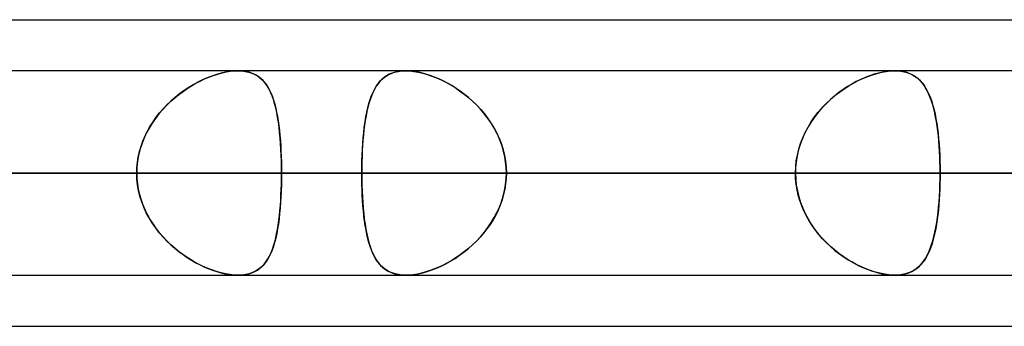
# Model space of a CAD drawing. Header units: millimetres. Extents: x -185 to 185, y -54 to 130.
# Tile 51 of 76: x 51 to 57, y 62 to 64. Entities that reach past the tile are written whole.
import ezdxf

# ---------------------------------------------------------------- set-up
doc = ezdxf.new("R2010")
doc.units = ezdxf.units.MM
doc.layers.add('MAIN-1', color=7, linetype='Continuous')
doc.layers.add('MAIN-2', color=7, linetype='Continuous')

msp = doc.modelspace()

# ---------------------------------------------------------------- linework, layer by layer
at = {"layer": 'MAIN-1'}
for p, q in [((45.7544, 64), (87.782, 64)), ((87.2445, 63.6825), (-87.2445, 63.6825)), ((56.277, 63.6825), (56.2773, 63.6825)), ((56.2773, 63.6825), (56.2776, 63.6825)), ((56.2776, 63.6825), (56.2779, 63.6825)), ((56.2779, 63.6825), (56.2782, 63.6825)), ((56.2782, 63.6825), (56.2785, 63.6825)), ((56.2785, 63.6825), (56.2788, 63.6825)), ((87.6306, 63.0475), (-87.6306, 63.0475)), ((-87.1115, 62.4125), (87.1115, 62.4125)), ((56.2776, 62.4125), (56.2769, 62.4125)), ((56.2783, 62.4125), (56.2776, 62.4125)), ((56.2789, 62.4125), (56.2783, 62.4125)), ((56.2796, 62.4125), (56.2789, 62.4125)), ((56.2803, 62.4125), (56.2796, 62.4125)), ((56.281, 62.4125), (56.2803, 62.4125)), ((46.1721, 62.095), (87.1067, 62.095))]:
    msp.add_line(p, q, dxfattribs=at)
at = {"layer": 'MAIN-2'}
for p, q in [((52.0649, 63.6597), (52.0363, 63.65)), ((52.0456, 63.6533), (52.0726, 63.6621)), ((52.0932, 63.6678), (52.0649, 63.6597)), ((52.0726, 63.6621), (52.0993, 63.6693)), ((52.1211, 63.6742), (52.0932, 63.6678)), ((52.0993, 63.6693), (52.1255, 63.6751)), ((52.1481, 63.6788), (52.1211, 63.6742)), ((52.1255, 63.6751), (52.1509, 63.6792)), ((52.1741, 63.6816), (52.1481, 63.6788)), ((52.1509, 63.6792), (52.1754, 63.6817)), ((52.1989, 63.6825), (52.1741, 63.6816)), ((52.1754, 63.6817), (52.1989, 63.6825)), ((52.2232, 63.6815), (52.1989, 63.6825)), ((52.1989, 63.6825), (52.222, 63.6816)), ((52.222, 63.6816), (52.244, 63.679)), ((52.2463, 63.6786), (52.2232, 63.6815)), ((52.244, 63.679), (52.2649, 63.6745)), ((52.2681, 63.6736), (52.2463, 63.6786)), ((52.2649, 63.6745), (52.2843, 63.6683)), ((52.2883, 63.6667), (52.2681, 63.6736)), ((52.2843, 63.6683), (52.3023, 63.6604)), ((52.307, 63.6579), (52.2883, 63.6667)), ((52.3023, 63.6604), (52.319, 63.6508)), ((52.3241, 63.6474), (52.307, 63.6579)), ((53.1146, 63.6475), (53.1318, 63.658)), ((53.1379, 63.6611), (53.1213, 63.652)), ((53.1318, 63.658), (53.1506, 63.6667)), ((53.1558, 63.6687), (53.1379, 63.6611)), ((53.1506, 63.6667), (53.1709, 63.6736)), ((53.175, 63.6747), (53.1558, 63.6687)), ((53.1709, 63.6736), (53.1926, 63.6786)), ((53.1955, 63.6791), (53.175, 63.6747)), ((53.1926, 63.6786), (53.2156, 63.6815)), ((53.2172, 63.6817), (53.1955, 63.6791)), ((53.2156, 63.6815), (53.24, 63.6825)), ((53.2399, 63.6825), (53.2172, 63.6817)), ((53.2631, 63.6817), (53.2399, 63.6825)), ((53.24, 63.6825), (53.2648, 63.6816)), ((53.2874, 63.6793), (53.2631, 63.6817)), ((53.2648, 63.6816), (53.2908, 63.6788)), ((53.3126, 63.6752), (53.2874, 63.6793)), ((53.2908, 63.6788), (53.318, 63.6741)), ((53.3386, 63.6695), (53.3126, 63.6752)), ((53.318, 63.6741), (53.3457, 63.6677)), ((53.365, 63.6623), (53.3386, 63.6695)), ((53.3457, 63.6677), (53.3739, 63.6596)), ((53.3918, 63.6537), (53.365, 63.6623)), ((53.3739, 63.6596), (53.4025, 63.6498)), ((56.1095, 63.6475), (56.139, 63.658)), ((56.1487, 63.6611), (56.1214, 63.652)), ((56.139, 63.658), (56.1681, 63.6667)), ((56.1758, 63.6687), (56.1487, 63.6611)), ((56.1681, 63.6667), (56.1969, 63.6736)), ((56.2024, 63.6747), (56.1758, 63.6687)), ((56.1969, 63.6736), (56.2247, 63.6786)), ((56.2283, 63.6791), (56.2024, 63.6747)), ((56.2247, 63.6786), (56.2514, 63.6815)), ((56.2531, 63.6817), (56.2283, 63.6791)), ((56.2514, 63.6815), (56.277, 63.6825)), ((56.2769, 63.6825), (56.2531, 63.6817)), ((56.2992, 63.6817), (56.2769, 63.6825)), ((56.2788, 63.6825), (56.3024, 63.6815)), ((56.3204, 63.6793), (56.2992, 63.6817)), ((56.3024, 63.6815), (56.3248, 63.6785)), ((56.3405, 63.6752), (56.3204, 63.6793)), ((56.3248, 63.6785), (56.346, 63.6738)), ((56.3596, 63.6695), (56.3405, 63.6752)), ((56.346, 63.6738), (56.3657, 63.6673)), ((56.3773, 63.6623), (56.3596, 63.6695)), ((56.3657, 63.6673), (56.384, 63.659)), ((56.3938, 63.6537), (56.3773, 63.6623)), ((56.384, 63.659), (56.401, 63.6492)), ((51.9101, 63.5893), (51.9369, 63.6046)), ((51.9497, 63.6115), (51.9209, 63.5957)), ((51.9369, 63.6046), (51.9639, 63.6187)), ((51.9785, 63.6258), (51.9497, 63.6115)), ((51.9639, 63.6187), (51.9911, 63.6316)), ((52.0074, 63.6386), (51.9785, 63.6258)), ((51.9911, 63.6316), (52.0184, 63.6431)), ((52.0363, 63.65), (52.0074, 63.6386)), ((52.0184, 63.6431), (52.0456, 63.6533)), ((52.319, 63.6508), (52.3344, 63.6397)), ((52.3398, 63.6352), (52.3241, 63.6474)), ((52.3344, 63.6397), (52.3486, 63.6271)), ((52.3542, 63.6213), (52.3398, 63.6352)), ((52.3486, 63.6271), (52.3616, 63.6129)), ((52.3674, 63.6057), (52.3542, 63.6213)), ((52.3616, 63.6129), (52.3736, 63.5973)), ((52.3794, 63.5886), (52.3674, 63.6057)), ((52.3736, 63.5973), (52.3846, 63.5803)), ((53.0668, 63.6004), (53.0556, 63.5839)), ((53.0588, 63.5889), (53.0709, 63.6059)), ((53.0788, 63.6155), (53.0668, 63.6004)), ((53.0709, 63.6059), (53.0842, 63.6214)), ((53.0919, 63.6291), (53.0788, 63.6155)), ((53.0842, 63.6214), (53.0987, 63.6353)), ((53.106, 63.6413), (53.0919, 63.6291)), ((53.0987, 63.6353), (53.1146, 63.6475)), ((53.1213, 63.652), (53.106, 63.6413)), ((53.4188, 63.6436), (53.3918, 63.6537)), ((53.4025, 63.6498), (53.4312, 63.6385)), ((53.4458, 63.6321), (53.4188, 63.6436)), ((53.4312, 63.6385), (53.46, 63.6256)), ((53.4728, 63.6194), (53.4458, 63.6321)), ((53.46, 63.6256), (53.4889, 63.6112)), ((53.4997, 63.6054), (53.4728, 63.6194)), ((53.4889, 63.6112), (53.5177, 63.5952)), ((53.5263, 63.5901), (53.4997, 63.6054)), ((56.0111, 63.6004), (55.9836, 63.5839)), ((55.9916, 63.5889), (56.0208, 63.6059)), ((56.0386, 63.6155), (56.0111, 63.6004)), ((56.0208, 63.6059), (56.0502, 63.6214)), ((56.0662, 63.6291), (56.0386, 63.6155)), ((56.0502, 63.6214), (56.0798, 63.6353)), ((56.0938, 63.6413), (56.0662, 63.6291)), ((56.0798, 63.6353), (56.1095, 63.6475)), ((56.1214, 63.652), (56.0938, 63.6413)), ((56.4092, 63.6436), (56.3938, 63.6537)), ((56.401, 63.6492), (56.4168, 63.6378)), ((56.4235, 63.6321), (56.4092, 63.6436)), ((56.4168, 63.6378), (56.4313, 63.6248)), ((56.4367, 63.6194), (56.4235, 63.6321)), ((56.4313, 63.6248), (56.4448, 63.6104)), ((56.4489, 63.6054), (56.4367, 63.6194)), ((56.4448, 63.6104), (56.4573, 63.5944)), ((56.4603, 63.5901), (56.4489, 63.6054)), ((51.8058, 63.5149), (51.8312, 63.5355)), ((51.8359, 63.5391), (51.8085, 63.5172)), ((51.8312, 63.5355), (51.8572, 63.5547)), ((51.8639, 63.5594), (51.8359, 63.5391)), ((51.8572, 63.5547), (51.8835, 63.5727)), ((51.8923, 63.5783), (51.8639, 63.5594)), ((51.8835, 63.5727), (51.9101, 63.5893)), ((51.9209, 63.5957), (51.8923, 63.5783)), ((52.3905, 63.5698), (52.3794, 63.5886)), ((52.3846, 63.5803), (52.3946, 63.5619)), ((52.4006, 63.5493), (52.3905, 63.5698)), ((52.3946, 63.5619), (52.4037, 63.5422)), ((52.4098, 63.5273), (52.4006, 63.5493)), ((52.4037, 63.5422), (52.4121, 63.5213)), ((53.0358, 63.5466), (53.0271, 63.5258)), ((53.028, 63.5281), (53.0374, 63.5499)), ((53.0453, 63.566), (53.0358, 63.5466)), ((53.0374, 63.5499), (53.0476, 63.5702)), ((53.0556, 63.5839), (53.0453, 63.566)), ((53.0476, 63.5702), (53.0588, 63.5889)), ((53.5177, 63.5952), (53.5463, 63.5777)), ((53.5528, 63.5734), (53.5263, 63.5901)), ((53.5463, 63.5777), (53.5746, 63.5586)), ((53.579, 63.5555), (53.5528, 63.5734)), ((53.5746, 63.5586), (53.6024, 63.5381)), ((53.6049, 63.5362), (53.579, 63.5555)), ((53.6024, 63.5381), (53.6297, 63.5161)), ((53.6302, 63.5157), (53.6049, 63.5362)), ((55.9297, 63.5466), (55.9034, 63.5258)), ((55.9061, 63.5281), (55.9341, 63.5499)), ((55.9565, 63.566), (55.9297, 63.5466)), ((55.9341, 63.5499), (55.9627, 63.5702)), ((55.9836, 63.5839), (55.9565, 63.566)), ((55.9627, 63.5702), (55.9916, 63.5889)), ((56.4573, 63.5944), (56.4688, 63.5768)), ((56.4709, 63.5734), (56.4603, 63.5901)), ((56.4688, 63.5768), (56.4795, 63.5578)), ((56.4807, 63.5555), (56.4709, 63.5734)), ((56.4795, 63.5578), (56.4894, 63.5373)), ((56.4898, 63.5362), (56.4807, 63.5555)), ((56.4894, 63.5373), (56.4984, 63.5153)), ((56.4983, 63.5157), (56.4898, 63.5362)), ((51.7819, 63.4939), (51.7561, 63.4692)), ((51.757, 63.4701), (51.781, 63.4931)), ((51.781, 63.4931), (51.8058, 63.5149)), ((51.8085, 63.5172), (51.7819, 63.4939)), ((52.4182, 63.5036), (52.4098, 63.5273)), ((52.4121, 63.5213), (52.4196, 63.4991)), ((52.4258, 63.4785), (52.4182, 63.5036)), ((52.4196, 63.4991), (52.4265, 63.4757)), ((52.4326, 63.4517), (52.4258, 63.4785)), ((52.4265, 63.4757), (52.4328, 63.4511)), ((53.0046, 63.453), (53.0117, 63.4796)), ((53.0119, 63.4802), (53.0052, 63.4555)), ((53.0117, 63.4796), (53.0194, 63.5046)), ((53.0192, 63.5037), (53.0119, 63.4802)), ((53.0271, 63.5258), (53.0192, 63.5037)), ((53.0194, 63.5046), (53.028, 63.5281)), ((53.6297, 63.5161), (53.6562, 63.4927)), ((53.6549, 63.4939), (53.6302, 63.5157)), ((53.6788, 63.4708), (53.6549, 63.4939)), ((53.6562, 63.4927), (53.6817, 63.4679)), ((55.8269, 63.453), (55.8523, 63.4796)), ((55.853, 63.4802), (55.8291, 63.4555)), ((55.8523, 63.4796), (55.8788, 63.5046)), ((55.8778, 63.5037), (55.853, 63.4802)), ((55.9034, 63.5258), (55.8778, 63.5037)), ((55.8788, 63.5046), (55.9061, 63.5281)), ((56.5061, 63.4939), (56.4983, 63.5157)), ((56.4984, 63.5153), (56.5067, 63.4918)), ((56.5132, 63.4708), (56.5061, 63.4939)), ((56.5067, 63.4918), (56.5143, 63.467)), ((51.7078, 63.4156), (51.6857, 63.387)), ((51.6908, 63.3938), (51.7117, 63.4204)), ((51.7313, 63.443), (51.7078, 63.4156)), ((51.7117, 63.4204), (51.7339, 63.4459)), ((51.7561, 63.4692), (51.7313, 63.443)), ((51.7339, 63.4459), (51.757, 63.4701)), ((52.4388, 63.4236), (52.4326, 63.4517)), ((52.4328, 63.4511), (52.4385, 63.4254)), ((52.4385, 63.4254), (52.4436, 63.3986)), ((52.4443, 63.3942), (52.4388, 63.4236)), ((52.9925, 63.3955), (52.9982, 63.4249)), ((52.9992, 63.4295), (52.9938, 63.4025)), ((52.9982, 63.4249), (53.0046, 63.453)), ((53.0052, 63.4555), (52.9992, 63.4295)), ((53.7019, 63.4465), (53.6788, 63.4708)), ((53.6817, 63.4679), (53.7061, 63.4417)), ((53.7239, 63.421), (53.7019, 63.4465)), ((53.7061, 63.4417), (53.7293, 63.4143)), ((53.7448, 63.3944), (53.7239, 63.421)), ((53.7293, 63.4143), (53.7511, 63.3857)), ((55.7798, 63.3955), (55.8026, 63.4249)), ((55.8064, 63.4295), (55.7849, 63.4025)), ((55.8026, 63.4249), (55.8269, 63.453)), ((55.8291, 63.4555), (55.8064, 63.4295)), ((56.5198, 63.4465), (56.5132, 63.4708)), ((56.5143, 63.467), (56.5212, 63.4409)), ((56.5259, 63.421), (56.5198, 63.4465)), ((56.5212, 63.4409), (56.5275, 63.4135)), ((56.5314, 63.3944), (56.5259, 63.421)), ((56.5275, 63.4135), (56.5331, 63.385)), ((51.6651, 63.3571), (51.6461, 63.3261)), ((51.6529, 63.3377), (51.6711, 63.3662)), ((51.6857, 63.387), (51.6651, 63.3571)), ((51.6711, 63.3662), (51.6908, 63.3938)), ((52.4436, 63.3986), (52.4481, 63.3707)), ((52.4492, 63.3635), (52.4443, 63.3942)), ((52.4481, 63.3707), (52.4521, 63.3417)), ((52.4534, 63.3317), (52.4492, 63.3635)), ((52.983, 63.333), (52.9875, 63.3649)), ((52.9889, 63.3743), (52.9846, 63.345)), ((52.9875, 63.3649), (52.9925, 63.3955)), ((52.9938, 63.4025), (52.9889, 63.3743)), ((53.7643, 63.3668), (53.7448, 63.3944)), ((53.7511, 63.3857), (53.7714, 63.3559)), ((53.7824, 63.3382), (53.7643, 63.3668)), ((53.7714, 63.3559), (53.79, 63.325)), ((55.7391, 63.333), (55.7585, 63.3649)), ((55.7648, 63.3743), (55.7461, 63.345)), ((55.7585, 63.3649), (55.7798, 63.3955)), ((55.7849, 63.4025), (55.7648, 63.3743)), ((56.5363, 63.3668), (56.5314, 63.3944)), ((56.5331, 63.385), (56.5382, 63.3552)), ((56.5407, 63.3382), (56.5363, 63.3668)), ((56.5382, 63.3552), (56.5426, 63.3243)), ((51.629, 63.294), (51.6137, 63.2607)), ((51.6212, 63.2777), (51.6362, 63.3081)), ((51.6461, 63.3261), (51.629, 63.294)), ((51.6362, 63.3081), (51.6529, 63.3377)), ((52.4521, 63.3417), (52.4557, 63.3118)), ((52.4571, 63.2988), (52.4534, 63.3317)), ((52.4557, 63.3118), (52.4588, 63.281)), ((52.4602, 63.2648), (52.4571, 63.2988)), ((52.9758, 63.266), (52.9791, 63.3001)), ((52.9808, 63.3148), (52.9775, 63.2835)), ((52.9791, 63.3001), (52.983, 63.333)), ((52.9846, 63.345), (52.9808, 63.3148)), ((53.799, 63.3086), (53.7824, 63.3382)), ((53.79, 63.325), (53.8069, 63.2929)), ((53.8139, 63.2781), (53.799, 63.3086)), ((53.8069, 63.2929), (53.8219, 63.2599)), ((55.7058, 63.266), (55.7215, 63.3001)), ((55.729, 63.3148), (55.7135, 63.2835)), ((55.7215, 63.3001), (55.7391, 63.333)), ((55.7461, 63.345), (55.729, 63.3148)), ((56.5446, 63.3086), (56.5407, 63.3382)), ((56.5426, 63.3243), (56.5465, 63.2923)), ((56.5481, 63.2781), (56.5446, 63.3086)), ((56.5465, 63.2923), (56.5499, 63.2593)), ((51.5963, 63.2142), (51.6078, 63.2463)), ((51.6137, 63.2607), (51.6005, 63.2266)), ((51.6078, 63.2463), (51.6212, 63.2777)), ((52.4588, 63.281), (52.4615, 63.2493)), ((52.4629, 63.2299), (52.4602, 63.2648)), ((52.4615, 63.2493), (52.4637, 63.2169)), ((52.465, 63.1943), (52.4629, 63.2299)), ((52.9708, 63.1952), (52.973, 63.231)), ((52.9746, 63.2514), (52.9722, 63.2186)), ((52.973, 63.231), (52.9758, 63.266)), ((52.9775, 63.2835), (52.9746, 63.2514)), ((53.8272, 63.2467), (53.8139, 63.2781)), ((53.8219, 63.2599), (53.8348, 63.226)), ((53.8386, 63.2146), (53.8272, 63.2467)), ((55.6812, 63.1952), (55.6923, 63.231)), ((55.6999, 63.2514), (55.6882, 63.2186)), ((55.6923, 63.231), (55.7058, 63.266)), ((55.7135, 63.2835), (55.6999, 63.2514)), ((56.551, 63.2467), (56.5481, 63.2781)), ((56.5499, 63.2593), (56.5528, 63.2255)), ((56.5536, 63.2146), (56.551, 63.2467)), ((51.5794, 63.1486), (51.5868, 63.1817)), ((51.5896, 63.1919), (51.581, 63.1565)), ((51.5868, 63.1817), (51.5963, 63.2142)), ((51.6005, 63.2266), (51.5896, 63.1919)), ((52.4637, 63.2169), (52.4655, 63.1838)), ((52.4667, 63.1582), (52.465, 63.1943)), ((52.4655, 63.1838), (52.4669, 63.1502)), ((52.9702, 63.1853), (52.9687, 63.1515)), ((52.969, 63.1589), (52.9708, 63.1952)), ((52.9722, 63.2186), (52.9702, 63.1853)), ((53.8348, 63.226), (53.8455, 63.1913)), ((53.848, 63.182), (53.8386, 63.2146)), ((53.8455, 63.1913), (53.854, 63.1559)), ((53.8554, 63.1489), (53.848, 63.182)), ((55.6785, 63.1853), (55.6709, 63.1515)), ((55.6724, 63.1589), (55.6812, 63.1952)), ((55.6882, 63.2186), (55.6785, 63.1853)), ((56.5528, 63.2255), (56.5551, 63.1909)), ((56.5556, 63.182), (56.5536, 63.2146)), ((56.5551, 63.1909), (56.5569, 63.1556)), ((56.5572, 63.1489), (56.5556, 63.182)), ((51.5707, 63.0815), (51.574, 63.1152)), ((51.5747, 63.1206), (51.5709, 63.0842)), ((51.574, 63.1152), (51.5794, 63.1486)), ((51.581, 63.1565), (51.5747, 63.1206)), ((52.4678, 63.1217), (52.4667, 63.1582)), ((52.4669, 63.1502), (52.468, 63.1162)), ((52.4685, 63.0848), (52.4678, 63.1217)), ((52.468, 63.1162), (52.4686, 63.0819)), ((52.967, 63.085), (52.9678, 63.1221)), ((52.9677, 63.1172), (52.967, 63.0825)), ((52.9687, 63.1515), (52.9677, 63.1172)), ((52.9678, 63.1221), (52.969, 63.1589)), ((53.854, 63.1559), (53.8602, 63.12)), ((53.8608, 63.1154), (53.8554, 63.1489)), ((53.8602, 63.12), (53.8639, 63.0839)), ((53.864, 63.0816), (53.8608, 63.1154)), ((55.6654, 63.1172), (55.662, 63.0825)), ((55.6622, 63.085), (55.666, 63.1221)), ((55.6709, 63.1515), (55.6654, 63.1172)), ((55.666, 63.1221), (55.6724, 63.1589)), ((56.5569, 63.1556), (56.5582, 63.1199)), ((56.5583, 63.1154), (56.5572, 63.1489)), ((56.5582, 63.1199), (56.5589, 63.0838)), ((56.559, 63.0816), (56.5583, 63.1154)), ((-87.6306, 63.0475), (87.6306, 63.0475)), ((86.6188, 63.0475), (-86.6188, 63.0475)), ((-86.6188, 63.0475), (86.6188, 63.0475)), ((-80.5093, 63.0475), (80.5093, 63.0475)), ((80.5093, 63.0475), (-80.5093, 63.0475)), ((79.6108, 63.0475), (-79.6108, 63.0475)), ((-79.6108, 63.0475), (79.6108, 63.0475)), ((-73.5007, 63.0475), (73.5007, 63.0475)), ((73.5007, 63.0475), (-73.5007, 63.0475)), ((72.6021, 63.0475), (-72.6021, 63.0475)), ((-72.6021, 63.0475), (72.6021, 63.0475)), ((-66.4913, 63.0475), (66.4913, 63.0475)), ((66.4913, 63.0475), (-66.4913, 63.0475)), ((65.5925, 63.0475), (-65.5925, 63.0475)), ((-65.5925, 63.0475), (65.5925, 63.0475)), ((-59.4808, 63.0475), (59.4808, 63.0475)), ((59.4808, 63.0475), (-59.4808, 63.0475)), ((58.5819, 63.0475), (-58.5819, 63.0475)), ((-58.5819, 63.0475), (58.5819, 63.0475)), ((-52.4687, 63.0475), (52.4687, 63.0475)), ((52.4687, 63.0475), (-52.4687, 63.0475)), ((51.5696, 63.0475), (-51.5696, 63.0475)), ((-51.5696, 63.0475), (51.5696, 63.0475)), ((51.5696, 63.0475), (45.4546, 63.0475)), ((45.4546, 63.0475), (51.5696, 63.0475)), ((46.8581, 63.0475), (52.9668, 63.0475)), ((52.9668, 63.0475), (46.8581, 63.0475)), ((55.6609, 63.0475), (49.5522, 63.0475)), ((49.5522, 63.0475), (55.6609, 63.0475)), ((66.929, 63.0475), (49.77, 63.0475)), ((49.77, 63.0475), (66.929, 63.0475)), ((50.8427, 63.0475), (68.199, 63.0475)), ((68.199, 63.0475), (50.8427, 63.0475)), ((50.8427, 63.0475), (56.9578, 63.0475)), ((56.9578, 63.0475), (50.8427, 63.0475)), ((51.5709, 63.0842), (51.5696, 63.0475)), ((51.5696, 63.0475), (51.5707, 63.0815)), ((51.5696, 63.0475), (51.5707, 63.0135)), ((51.5709, 63.0108), (51.5696, 63.0475)), ((52.4687, 63.0475), (52.4685, 63.0848)), ((52.4687, 63.0475), (52.4685, 63.0102)), ((52.4686, 63.0819), (52.4687, 63.0475)), ((52.4686, 63.0131), (52.4687, 63.0475)), ((58.5819, 63.0475), (52.4687, 63.0475)), ((52.4687, 63.0475), (58.5819, 63.0475)), ((52.9668, 63.0475), (52.967, 63.085)), ((52.967, 63.0825), (52.9668, 63.0475)), ((55.6609, 63.0475), (52.9668, 63.0475)), ((52.9668, 63.0475), (55.6609, 63.0475)), ((52.967, 63.0125), (52.9668, 63.0475)), ((52.9668, 63.0475), (52.967, 63.01)), ((53.8639, 63.0839), (53.8651, 63.0475)), ((53.8639, 63.0111), (53.8651, 63.0475)), ((53.8651, 63.0475), (53.864, 63.0816)), ((53.8651, 63.0475), (53.864, 63.0134)), ((53.8651, 63.0475), (56.5592, 63.0475)), ((56.5592, 63.0475), (53.8651, 63.0475)), ((53.8651, 63.0475), (59.9733, 63.0475)), ((59.9733, 63.0475), (53.8651, 63.0475)), ((55.6609, 63.0475), (55.6622, 63.085)), ((55.662, 63.0825), (55.6609, 63.0475)), ((55.6609, 63.0475), (55.6622, 63.01)), ((55.662, 63.0125), (55.6609, 63.0475)), ((56.5589, 63.0838), (56.5592, 63.0475)), ((56.5589, 63.0111), (56.5592, 63.0475)), ((56.5592, 63.0475), (56.559, 63.0816)), ((56.5592, 63.0475), (56.559, 63.0136)), ((62.6674, 63.0475), (56.5592, 63.0475)), ((56.5592, 63.0475), (62.6674, 63.0475)), ((76.835, 63.0475), (56.9578, 63.0475)), ((51.5707, 63.0135), (51.574, 62.9798)), ((51.5747, 62.9744), (51.5709, 63.0108)), ((52.4685, 63.0102), (52.4678, 62.9733)), ((52.468, 62.9788), (52.4686, 63.0131)), ((52.9677, 62.9778), (52.967, 63.0125)), ((52.967, 63.01), (52.9678, 62.9729)), ((53.8602, 62.975), (53.8639, 63.0111)), ((53.864, 63.0134), (53.8608, 62.9796)), ((55.6654, 62.9778), (55.662, 63.0125)), ((55.6622, 63.01), (55.666, 62.9729)), ((56.5582, 62.975), (56.5589, 63.0111)), ((56.559, 63.0136), (56.5583, 62.98)), ((51.574, 62.9798), (51.5794, 62.9464)), ((51.581, 62.9385), (51.5747, 62.9744)), ((51.5794, 62.9464), (51.5868, 62.9133)), ((51.5896, 62.9031), (51.581, 62.9385)), ((52.4667, 62.9368), (52.465, 62.9007)), ((52.4655, 62.9112), (52.4669, 62.9448)), ((52.4678, 62.9733), (52.4667, 62.9368)), ((52.4669, 62.9448), (52.468, 62.9788)), ((52.9687, 62.9435), (52.9677, 62.9778)), ((52.9678, 62.9729), (52.969, 62.9361)), ((52.9702, 62.9097), (52.9687, 62.9435)), ((52.969, 62.9361), (52.9708, 62.8998)), ((53.8455, 62.9037), (53.854, 62.9391)), ((53.8554, 62.9461), (53.848, 62.913)), ((53.854, 62.9391), (53.8602, 62.975)), ((53.8608, 62.9796), (53.8554, 62.9461)), ((55.6709, 62.9435), (55.6654, 62.9778)), ((55.666, 62.9729), (55.6724, 62.9361)), ((55.6785, 62.9097), (55.6709, 62.9435)), ((55.6724, 62.9361), (55.6812, 62.8998)), ((56.555, 62.9037), (56.5569, 62.9391)), ((56.5572, 62.9467), (56.5556, 62.9138)), ((56.5569, 62.9391), (56.5582, 62.975)), ((56.5583, 62.98), (56.5572, 62.9467)), ((51.5868, 62.9133), (51.5963, 62.8808)), ((51.6005, 62.8684), (51.5896, 62.9031)), ((51.5963, 62.8808), (51.6078, 62.8487)), ((51.6137, 62.8343), (51.6005, 62.8684)), ((52.4629, 62.8651), (52.4602, 62.8302)), ((52.4615, 62.8457), (52.4637, 62.8781)), ((52.465, 62.9007), (52.4629, 62.8651)), ((52.4637, 62.8781), (52.4655, 62.9112)), ((52.9722, 62.8764), (52.9702, 62.9097)), ((52.9708, 62.8998), (52.973, 62.864)), ((52.9746, 62.8436), (52.9722, 62.8764)), ((52.973, 62.864), (52.9758, 62.829)), ((53.8219, 62.8351), (53.8348, 62.869)), ((53.8386, 62.8804), (53.8272, 62.8483)), ((53.8348, 62.869), (53.8455, 62.9037)), ((53.848, 62.913), (53.8386, 62.8804)), ((55.6882, 62.8764), (55.6785, 62.9097)), ((55.6812, 62.8998), (55.6923, 62.864)), ((55.6999, 62.8436), (55.6882, 62.8764)), ((55.6923, 62.864), (55.7058, 62.829)), ((56.5499, 62.8351), (56.5527, 62.869)), ((56.5536, 62.8813), (56.5511, 62.8494)), ((56.5527, 62.869), (56.555, 62.9037)), ((56.5556, 62.9138), (56.5536, 62.8813)), ((51.6078, 62.8487), (51.6212, 62.8173)), ((51.629, 62.801), (51.6137, 62.8343)), ((51.6212, 62.8173), (51.6362, 62.7869)), ((52.4557, 62.7832), (52.4588, 62.814)), ((52.4602, 62.8302), (52.4571, 62.7962)), ((52.4588, 62.814), (52.4615, 62.8457)), ((52.9775, 62.8115), (52.9746, 62.8436)), ((52.9758, 62.829), (52.9791, 62.7949)), ((52.9808, 62.7802), (52.9775, 62.8115)), ((53.79, 62.77), (53.8069, 62.8021)), ((53.8139, 62.8169), (53.799, 62.7864)), ((53.8069, 62.8021), (53.8219, 62.8351)), ((53.8272, 62.8483), (53.8139, 62.8169)), ((55.7135, 62.8115), (55.6999, 62.8436)), ((55.7058, 62.829), (55.7215, 62.7949)), ((55.729, 62.7802), (55.7135, 62.8115)), ((56.5425, 62.77), (56.5465, 62.8021)), ((56.5482, 62.8182), (56.5448, 62.7878)), ((56.5465, 62.8021), (56.5499, 62.8351)), ((56.5511, 62.8494), (56.5482, 62.8182)), ((51.6461, 62.7689), (51.629, 62.801)), ((51.6362, 62.7869), (51.6529, 62.7573)), ((51.6651, 62.7379), (51.6461, 62.7689)), ((51.6529, 62.7573), (51.6711, 62.7288)), ((52.4481, 62.7243), (52.4521, 62.7533)), ((52.4534, 62.7633), (52.4492, 62.7315)), ((52.4521, 62.7533), (52.4557, 62.7832)), ((52.4571, 62.7962), (52.4534, 62.7633)), ((52.9791, 62.7949), (52.983, 62.762)), ((52.9846, 62.75), (52.9808, 62.7802)), ((52.983, 62.762), (52.9875, 62.7301)), ((52.9889, 62.7207), (52.9846, 62.75)), ((53.7824, 62.7568), (53.7643, 62.7282)), ((53.7714, 62.7391), (53.79, 62.77)), ((53.799, 62.7864), (53.7824, 62.7568)), ((55.7215, 62.7949), (55.7391, 62.762)), ((55.7461, 62.75), (55.729, 62.7802)), ((55.7391, 62.762), (55.7585, 62.7301)), ((55.7648, 62.7207), (55.7461, 62.75)), ((56.5409, 62.7583), (56.5366, 62.7298)), ((56.5381, 62.7391), (56.5425, 62.77)), ((56.5448, 62.7878), (56.5409, 62.7583)), ((51.6857, 62.708), (51.6651, 62.7379)), ((51.6711, 62.7288), (51.6908, 62.7012)), ((51.7078, 62.6794), (51.6857, 62.708)), ((51.6908, 62.7012), (51.7117, 62.6746)), ((51.7313, 62.652), (51.7078, 62.6794)), ((52.4385, 62.6696), (52.4436, 62.6964)), ((52.4443, 62.7008), (52.4388, 62.6714)), ((52.4436, 62.6964), (52.4481, 62.7243)), ((52.4492, 62.7315), (52.4443, 62.7008)), ((52.9875, 62.7301), (52.9925, 62.6995)), ((52.9938, 62.6925), (52.9889, 62.7207)), ((52.9925, 62.6995), (52.9982, 62.6701)), ((52.9992, 62.6655), (52.9938, 62.6925)), ((53.7061, 62.6533), (53.7293, 62.6807)), ((53.7448, 62.7006), (53.7239, 62.674)), ((53.7293, 62.6807), (53.7511, 62.7093)), ((53.7643, 62.7282), (53.7448, 62.7006)), ((53.7511, 62.7093), (53.7714, 62.7391)), ((55.7585, 62.7301), (55.7798, 62.6995)), ((55.7849, 62.6925), (55.7648, 62.7207)), ((55.7798, 62.6995), (55.8026, 62.6701)), ((55.8064, 62.6655), (55.7849, 62.6925)), ((56.521, 62.6533), (56.5273, 62.6807)), ((56.5317, 62.7023), (56.5263, 62.6758)), ((56.5273, 62.6807), (56.533, 62.7093)), ((56.5366, 62.7298), (56.5317, 62.7023)), ((56.533, 62.7093), (56.5381, 62.7391)), ((51.7117, 62.6746), (51.7339, 62.6492)), ((51.7561, 62.6258), (51.7313, 62.652)), ((51.7339, 62.6492), (51.757, 62.6249)), ((51.7819, 62.6011), (51.7561, 62.6258)), ((51.757, 62.6249), (51.781, 62.6019)), ((52.4196, 62.5959), (52.4265, 62.6193)), ((52.4326, 62.6433), (52.4258, 62.6165)), ((52.4265, 62.6193), (52.4328, 62.6439)), ((52.4388, 62.6714), (52.4326, 62.6433)), ((52.4328, 62.6439), (52.4385, 62.6696)), ((52.9982, 62.6701), (53.0046, 62.642)), ((53.0052, 62.6395), (52.9992, 62.6655)), ((53.0046, 62.642), (53.0117, 62.6154)), ((53.0119, 62.6148), (53.0052, 62.6395)), ((53.6788, 62.6242), (53.6549, 62.6011)), ((53.6562, 62.6023), (53.6817, 62.6271)), ((53.7019, 62.6485), (53.6788, 62.6242)), ((53.6817, 62.6271), (53.7061, 62.6533)), ((53.7239, 62.674), (53.7019, 62.6485)), ((55.8026, 62.6701), (55.8269, 62.642)), ((55.8291, 62.6395), (55.8064, 62.6655)), ((55.8269, 62.642), (55.8523, 62.6154)), ((55.853, 62.6148), (55.8291, 62.6395)), ((56.5064, 62.6023), (56.5141, 62.6271)), ((56.5138, 62.6261), (56.5067, 62.6031)), ((56.5203, 62.6504), (56.5138, 62.6261)), ((56.5141, 62.6271), (56.521, 62.6533)), ((56.5263, 62.6758), (56.5203, 62.6504)), ((51.781, 62.6019), (51.8058, 62.5801)), ((51.8085, 62.5778), (51.7819, 62.6011)), ((51.8058, 62.5801), (51.8312, 62.5595)), ((51.8359, 62.5559), (51.8085, 62.5778)), ((51.8312, 62.5595), (51.8572, 62.5403)), ((52.4098, 62.5677), (52.4006, 62.5457)), ((52.4037, 62.5528), (52.4121, 62.5737)), ((52.4182, 62.5914), (52.4098, 62.5677)), ((52.4121, 62.5737), (52.4196, 62.5959)), ((52.4258, 62.6165), (52.4182, 62.5914)), ((53.0117, 62.6154), (53.0194, 62.5904)), ((53.0192, 62.5913), (53.0119, 62.6148)), ((53.0271, 62.5692), (53.0192, 62.5913)), ((53.0194, 62.5904), (53.028, 62.5669)), ((53.0358, 62.5484), (53.0271, 62.5692)), ((53.028, 62.5669), (53.0374, 62.5451)), ((53.6049, 62.5588), (53.579, 62.5395)), ((53.6024, 62.5569), (53.6297, 62.5789)), ((53.6302, 62.5793), (53.6049, 62.5588)), ((53.6297, 62.5789), (53.6562, 62.6023)), ((53.6549, 62.6011), (53.6302, 62.5793)), ((55.8523, 62.6154), (55.8788, 62.5904)), ((55.8778, 62.5913), (55.853, 62.6148)), ((55.9034, 62.5692), (55.8778, 62.5913)), ((55.8788, 62.5904), (55.9061, 62.5669)), ((55.9297, 62.5484), (55.9034, 62.5692)), ((55.9061, 62.5669), (55.9341, 62.5451)), ((56.4907, 62.5607), (56.4817, 62.5414)), ((56.489, 62.5569), (56.4981, 62.5789)), ((56.499, 62.5813), (56.4907, 62.5607)), ((56.4981, 62.5789), (56.5064, 62.6023)), ((56.5067, 62.6031), (56.499, 62.5813)), ((51.8639, 62.5356), (51.8359, 62.5559)), ((51.8572, 62.5403), (51.8835, 62.5223)), ((51.8923, 62.5167), (51.8639, 62.5356)), ((51.8835, 62.5223), (51.9101, 62.5057)), ((51.9209, 62.4993), (51.8923, 62.5167)), ((51.9101, 62.5057), (51.9369, 62.4904)), ((51.9497, 62.4835), (51.9209, 62.4993)), ((52.3616, 62.4821), (52.3736, 62.4977)), ((52.3794, 62.5064), (52.3674, 62.4893)), ((52.3736, 62.4977), (52.3846, 62.5147)), ((52.3905, 62.5252), (52.3794, 62.5064)), ((52.3846, 62.5147), (52.3946, 62.5331)), ((52.4006, 62.5457), (52.3905, 62.5252)), ((52.3946, 62.5331), (52.4037, 62.5528)), ((53.0453, 62.529), (53.0358, 62.5484)), ((53.0374, 62.5451), (53.0476, 62.5248)), ((53.0556, 62.5111), (53.0453, 62.529)), ((53.0476, 62.5248), (53.0588, 62.5061)), ((53.0668, 62.4946), (53.0556, 62.5111)), ((53.0588, 62.5061), (53.0709, 62.4891)), ((53.4889, 62.4838), (53.5177, 62.4998)), ((53.5263, 62.5049), (53.4997, 62.4896)), ((53.5177, 62.4998), (53.5463, 62.5173)), ((53.5528, 62.5216), (53.5263, 62.5049)), ((53.5463, 62.5173), (53.5746, 62.5364)), ((53.579, 62.5395), (53.5528, 62.5216)), ((53.5746, 62.5364), (53.6024, 62.5569)), ((55.9565, 62.529), (55.9297, 62.5484)), ((55.9341, 62.5451), (55.9627, 62.5248)), ((55.9836, 62.5111), (55.9565, 62.529)), ((55.9627, 62.5248), (55.9916, 62.5061)), ((56.0111, 62.4946), (55.9836, 62.5111)), ((55.9916, 62.5061), (56.0208, 62.4891)), ((56.4441, 62.4838), (56.4567, 62.4998)), ((56.4615, 62.5068), (56.4503, 62.4914)), ((56.4567, 62.4998), (56.4683, 62.5173)), ((56.472, 62.5234), (56.4615, 62.5068)), ((56.4683, 62.5173), (56.4791, 62.5364)), ((56.4817, 62.5414), (56.472, 62.5234)), ((56.4791, 62.5364), (56.489, 62.5569)), ((51.9369, 62.4904), (51.9639, 62.4763)), ((51.9785, 62.4692), (51.9497, 62.4835)), ((51.9639, 62.4763), (51.9911, 62.4634)), ((52.0074, 62.4564), (51.9785, 62.4692)), ((51.9911, 62.4634), (52.0184, 62.4519)), ((52.0363, 62.445), (52.0074, 62.4564)), ((52.0184, 62.4519), (52.0456, 62.4417)), ((52.0649, 62.4353), (52.0363, 62.445)), ((52.0456, 62.4417), (52.0726, 62.4329)), ((52.0932, 62.4272), (52.0649, 62.4353)), ((52.307, 62.4371), (52.2883, 62.4283)), ((52.3023, 62.4346), (52.319, 62.4442)), ((52.3241, 62.4476), (52.307, 62.4371)), ((52.319, 62.4442), (52.3344, 62.4553)), ((52.3398, 62.4598), (52.3241, 62.4476)), ((52.3344, 62.4553), (52.3486, 62.4679)), ((52.3542, 62.4737), (52.3398, 62.4598)), ((52.3486, 62.4679), (52.3616, 62.4821)), ((52.3674, 62.4893), (52.3542, 62.4737)), ((53.0788, 62.4795), (53.0668, 62.4946)), ((53.0709, 62.4891), (53.0842, 62.4736)), ((53.0919, 62.4659), (53.0788, 62.4795)), ((53.0842, 62.4736), (53.0987, 62.4597)), ((53.106, 62.4537), (53.0919, 62.4659)), ((53.0987, 62.4597), (53.1146, 62.4475)), ((53.1213, 62.443), (53.106, 62.4537)), ((53.1146, 62.4475), (53.1318, 62.437)), ((53.1379, 62.4339), (53.1213, 62.443)), ((53.1318, 62.437), (53.1506, 62.4283)), ((53.3457, 62.4273), (53.3739, 62.4354)), ((53.3918, 62.4413), (53.365, 62.4327)), ((53.3739, 62.4354), (53.4025, 62.4452)), ((53.4188, 62.4514), (53.3918, 62.4413)), ((53.4025, 62.4452), (53.4312, 62.4565)), ((53.4458, 62.4629), (53.4188, 62.4514)), ((53.4312, 62.4565), (53.46, 62.4694)), ((53.4728, 62.4756), (53.4458, 62.4629)), ((53.46, 62.4694), (53.4889, 62.4838)), ((53.4997, 62.4896), (53.4728, 62.4756)), ((56.0386, 62.4795), (56.0111, 62.4946)), ((56.0208, 62.4891), (56.0502, 62.4736)), ((56.0662, 62.4659), (56.0386, 62.4795)), ((56.0502, 62.4736), (56.0798, 62.4597)), ((56.0938, 62.4537), (56.0662, 62.4659)), ((56.0798, 62.4597), (56.1095, 62.4475)), ((56.1214, 62.443), (56.0938, 62.4537)), ((56.1095, 62.4475), (56.139, 62.437)), ((56.1487, 62.4339), (56.1214, 62.443)), ((56.139, 62.437), (56.1681, 62.4283)), ((56.3645, 62.4273), (56.383, 62.4354)), ((56.3961, 62.4427), (56.3798, 62.4339)), ((56.383, 62.4354), (56.4001, 62.4452)), ((56.4112, 62.4529), (56.3961, 62.4427)), ((56.4001, 62.4452), (56.4159, 62.4565)), ((56.4253, 62.4645), (56.4112, 62.4529)), ((56.4159, 62.4565), (56.4306, 62.4694)), ((56.4383, 62.4773), (56.4253, 62.4645)), ((56.4306, 62.4694), (56.4441, 62.4838)), ((56.4503, 62.4914), (56.4383, 62.4773)), ((52.0726, 62.4329), (52.0993, 62.4257)), ((52.1211, 62.4208), (52.0932, 62.4272)), ((52.0993, 62.4257), (52.1255, 62.4199)), ((52.1481, 62.4162), (52.1211, 62.4208)), ((52.1255, 62.4199), (52.1509, 62.4158)), ((52.1741, 62.4134), (52.1481, 62.4162)), ((52.1509, 62.4158), (52.1754, 62.4133)), ((52.1989, 62.4125), (52.1741, 62.4134)), ((52.1754, 62.4133), (52.1989, 62.4125)), ((52.2232, 62.4135), (52.1989, 62.4125)), ((52.1989, 62.4125), (52.222, 62.4134)), ((52.222, 62.4134), (52.244, 62.416)), ((52.2463, 62.4164), (52.2232, 62.4135)), ((52.244, 62.416), (52.2649, 62.4205)), ((52.2681, 62.4214), (52.2463, 62.4164)), ((52.2649, 62.4205), (52.2843, 62.4267)), ((52.2883, 62.4283), (52.2681, 62.4214)), ((52.2843, 62.4267), (52.3023, 62.4346)), ((53.1558, 62.4263), (53.1379, 62.4339)), ((53.1506, 62.4283), (53.1709, 62.4214)), ((53.175, 62.4203), (53.1558, 62.4263)), ((53.1709, 62.4214), (53.1926, 62.4164)), ((53.1955, 62.4159), (53.175, 62.4203)), ((53.1926, 62.4164), (53.2156, 62.4135)), ((53.2172, 62.4133), (53.1955, 62.4159)), ((53.2156, 62.4135), (53.24, 62.4125)), ((53.2399, 62.4125), (53.2172, 62.4133)), ((53.2631, 62.4133), (53.2399, 62.4125)), ((53.24, 62.4125), (53.2648, 62.4134)), ((53.2874, 62.4157), (53.2631, 62.4133)), ((53.2648, 62.4134), (53.2908, 62.4162)), ((53.3126, 62.4198), (53.2874, 62.4157)), ((53.2908, 62.4162), (53.318, 62.4209)), ((53.3386, 62.4255), (53.3126, 62.4198)), ((53.318, 62.4209), (53.3457, 62.4273)), ((53.365, 62.4327), (53.3386, 62.4255)), ((56.1758, 62.4263), (56.1487, 62.4339)), ((56.1681, 62.4283), (56.1969, 62.4214)), ((56.2024, 62.4203), (56.1758, 62.4263)), ((56.1969, 62.4214), (56.2247, 62.4164)), ((56.2283, 62.4159), (56.2024, 62.4203)), ((56.2247, 62.4164), (56.2514, 62.4135)), ((56.2531, 62.4133), (56.2283, 62.4159)), ((56.2514, 62.4135), (56.277, 62.4125)), ((56.2769, 62.4125), (56.2531, 62.4133)), ((56.277, 62.4125), (56.3007, 62.4134)), ((56.3029, 62.4136), (56.281, 62.4125)), ((56.3007, 62.4134), (56.3233, 62.4162)), ((56.3238, 62.4163), (56.3029, 62.4136)), ((56.3233, 62.4162), (56.3446, 62.4209)), ((56.3437, 62.4206), (56.3238, 62.4163)), ((56.3624, 62.4265), (56.3437, 62.4206)), ((56.3446, 62.4209), (56.3645, 62.4273)), ((56.3798, 62.4339), (56.3624, 62.4265))]:
    msp.add_line(p, q, dxfattribs=at)

doc.saveas('drawing.dxf')
